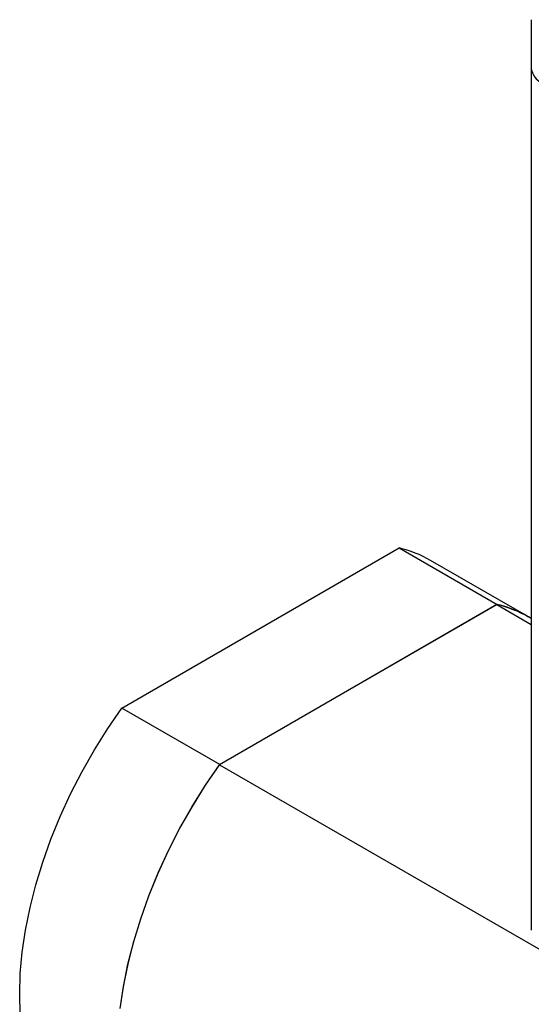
# Model space of a CAD drawing. Header units: inches. Extents: x 1.7 to 12.2, y 1.5 to 8.6.
# Tile 7 of 10: x 10 to 10.6, y 4.9 to 6.2. Entities that reach past the tile are written whole.
import ezdxf

# ---------------------------------------------------------------- set-up
doc = ezdxf.new("R2010")
doc.units = ezdxf.units.IN
doc.header["$MEASUREMENT"] = 0

msp = doc.modelspace()

# ---------------------------------------------------------------- linework, layer by layer
at = {"color": 7, "linetype": 'Continuous', "lineweight": 25}
for p, q in [((10.6262, 6.1681), (10.6262, 6.1083)), ((10.6263, 6.107), (10.6263, 5.0366)), ((10.1171, 5.3127), (10.4619, 5.5117)), ((10.4619, 5.5117), (10.5837, 5.4414)), ((10.6229, 5.4259), (10.5011, 5.4962)), ((10.5836, 5.4413), (10.2388, 5.2423)), ((10.5837, 5.4414), (10.2389, 5.2424)), ((10.5836, 5.4413), (10.6263, 5.4167)), ((10.6263, 5.4238), (10.6228, 5.4259)), ((10.2389, 5.2424), (10.1171, 5.3127)), ((10.2388, 5.2423), (11.3287, 4.6131))]:
    msp.add_line(p, q, dxfattribs=at)
at = {"color": 7, "linetype": 'Continuous', "lineweight": 25, "flags": 128}
for points in [[(9.991, 4.932), (9.9902, 4.9569), (9.991, 4.9828), (9.9934, 5.0095), (9.9975, 5.0368), (10.0031, 5.0647), (10.0103, 5.0929), (10.0189, 5.1212), (10.0291, 5.1497), (10.0406, 5.178), (10.0535, 5.2061), (10.0677, 5.2337), (10.0831, 5.2608), (10.0996, 5.2872), (10.1171, 5.3127)], [(10.1152, 4.9392), (10.1193, 4.9665), (10.1249, 4.9944), (10.132, 5.0225), (10.1407, 5.0509), (10.1509, 5.0794), (10.1624, 5.1077), (10.1753, 5.1358), (10.1895, 5.1634), (10.2049, 5.1905), (10.2214, 5.2169), (10.2389, 5.2424)], [(10.1152, 4.9391), (10.1192, 4.9664), (10.1248, 4.9943), (10.132, 5.0225), (10.1407, 5.0508), (10.1508, 5.0793), (10.1624, 5.1076), (10.1753, 5.1357), (10.1894, 5.1633), (10.2048, 5.1904), (10.2213, 5.2168), (10.2388, 5.2423)]]:
    msp.add_lwpolyline(points, dxfattribs=at)
at = {"color": 7, "linetype": 'Continuous', "lineweight": 25}
for centre, radius, start, end in [((10.6497, 6.1106), 0.0236, 185.6948, 245.6253), ((10.4291, 5.3712), 0.1442, 60.0671, 76.872), ((10.5508, 5.3008), 0.1442, 60.0671, 76.872), ((10.551, 5.3012), 0.144, 58.4598, 76.881)]:
    msp.add_arc(centre, radius, start, end, dxfattribs=at)

doc.saveas('drawing.dxf')
